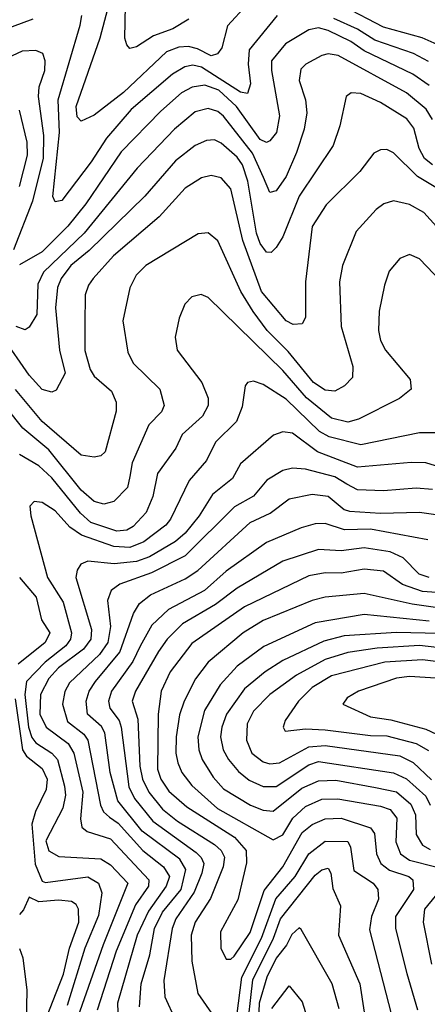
# Model space of a CAD drawing. Extents: x 1308313 to 1441400, y 959662 to 1036319.
# Tile 138 of 256: x 1330046 to 1331299, y 996042 to 999072. Entities that reach past the tile are written whole.
import ezdxf

# ---------------------------------------------------------------- set-up
doc = ezdxf.new("R2010")
doc.units = 0

msp = doc.modelspace()

# ---------------------------------------------------------------- linework, layer by layer
at = {"layer": '0CON10XD'}
for points in [[(1330745, 999117.9), (1330685, 999053.1), (1330667.1, 998985), (1330653.8, 998966.2), (1330635, 998960), (1330592.3, 998982.3), (1330565, 998989.3), (1330535, 998986.6), (1330497, 998973), (1330365, 998847.4), (1330275, 998778.2), (1330235, 998758.9), (1330222.5, 998772.5), (1330219.3, 998805), (1330293.8, 999016.2), (1330317.2, 999105)], [(1330566.3, 999073.7), (1330516.7, 999043.3), (1330457.7, 999022.3), (1330405, 998987.8), (1330385, 998982.5), (1330375, 998994), (1330369.4, 999015), (1330371.2, 999115)], [(1331385, 998970.6), (1331283.8, 999016.2), (1331165, 999049.1), (1331042.3, 999112.3)], [(1330838.1, 999085), (1330751.1, 998978.9), (1330748.5, 998935), (1330755.5, 998874.5), (1330746, 998844), (1330725, 998848.3), (1330605, 998925.1), (1330578.1, 998931.9), (1330553.5, 998926.5), (1330515.6, 998904.4), (1330388.4, 998795), (1330312.5, 998707.5), (1330265.8, 998634.2), (1330175.4, 998515), (1330155, 998511.1), (1330148, 998528), (1330168.5, 998725), (1330163.9, 998825), (1330232.3, 999055), (1330236.8, 999085)], [(1330086.7, 999073.3), (1329995, 999039.2)], [(1331302.6, 998942.6), (1331257.2, 998967.2), (1331138.2, 999008.2), (1331085, 999042.4), (1331011.5, 999075)], [(1331305, 998869.6), (1331255, 998904.5), (1331105, 998976.1), (1331064.1, 999004.1), (1330995, 999037.9), (1330965, 999046.2), (1330935, 999040.5), (1330862.8, 998997.2), (1330820, 998945), (1330820.2, 998915), (1330844.7, 998775.3), (1330836, 998725), (1330815, 998698.5), (1330805, 998693.9), (1330785, 998703.4), (1330712.3, 998805), (1330657.8, 998855), (1330615, 998870.6), (1330575.9, 998864.1), (1330543.9, 998846.1), (1330479.6, 998790.4), (1330358, 998665), (1330248.8, 998505), (1330193.6, 998436.4), (1330115, 998357.4), (1330045, 998317.1)], [(1330027.8, 998365), (1330086.2, 998513.8), (1330118.7, 998645), (1330120.5, 998715), (1330103.2, 998835), (1330106.2, 998865), (1330123.5, 998915), (1330124.2, 998945), (1330117.2, 998967.2), (1330095, 998977.2), (1330053.8, 998975), (1329905, 998906.1)], [(1331315.7, 998765), (1331296.1, 998796.1), (1331235, 998846.2), (1331025, 998961), (1330995, 998966.1), (1330975, 998961.9), (1330925.5, 998935), (1330910.8, 998919.2), (1330905.3, 998885), (1330925.2, 998825), (1330929.1, 998785), (1330920.6, 998735), (1330897.4, 998662.6), (1330865, 998589.6), (1330835, 998544.6), (1330815, 998539.4), (1330795.9, 998585.9)], [(1331315, 998624.5), (1331290.7, 998645), (1331274.2, 998675), (1331257.9, 998737.9), (1331236.2, 998766.2), (1331155, 998816.5), (1331095, 998844.6), (1331065, 998846.4), (1331050, 998835), (1331030.8, 998745), (1331009.7, 998685), (1330905, 998528.9), (1330855, 998403.5), (1330835, 998371.1), (1330819.2, 998355), (1330805, 998356.5), (1330785, 998382.8), (1330774.2, 998415), (1330747.7, 998575), (1330731.1, 998625), (1330715, 998648.5), (1330665, 998692), (1330645, 998702), (1330620.1, 998699.9), (1330585, 998684.7), (1330525, 998637.6), (1330431, 998529), (1330259, 998361), (1330203.1, 998315), (1330173.3, 998275), (1330162.4, 998247.6), (1330155.5, 998185), (1330168, 998055), (1330185.6, 997984.4), (1330158.2, 997931.8), (1330144.5, 997925.5), (1330115, 997934.2), (1330075, 997977.9), (1329993.8, 998095)], [(1330795.9, 998585.9), (1330761.3, 998661.3), (1330673, 998775), (1330655, 998788.8), (1330625, 998798.2), (1330585, 998787.7), (1330521.6, 998735), (1330407.1, 998615), (1330243.6, 998415), (1330118.8, 998295), (1330101.8, 998258.2), (1330098.9, 998165), (1330075, 998125.6), (1330062.2, 998117.8), (1330035, 998128)], [(1330045, 998558.2), (1330069.7, 998655), (1330069, 998695), (1330045, 998793.3)], [(1331325.6, 998555.6), (1331269.6, 998589.6), (1331195, 998661.8), (1331175, 998671.8), (1331155, 998671.5), (1331135, 998660.6), (1331091.5, 998605), (1330988.3, 998501.7), (1330945.3, 998435), (1330925.3, 998265), (1330924.5, 998155.5), (1330914.4, 998135.6), (1330886.4, 998133.6), (1330865, 998144.7), (1330789.4, 998235), (1330731.7, 998391.7), (1330695, 998550.9), (1330665, 998585.3), (1330635, 998592.4), (1330605, 998584.7), (1330555, 998553.1), (1330474.6, 998465.4), (1330334.8, 998345), (1330272.1, 998275), (1330257.6, 998255), (1330247.3, 998225), (1330246.1, 998135), (1330245.8, 998054.2), (1330262.9, 997995), (1330274.9, 997974.9), (1330328.2, 997928.2), (1330342.7, 997895), (1330343, 997867), (1330308.2, 997741.8), (1330295, 997730), (1330275, 997725.6), (1330235, 997732), (1330115, 997835.6), (1330033.3, 997933.3)], [(1331328.1, 998435), (1331288.8, 998478.8), (1331245, 998503.4), (1331195, 998514.6), (1331165.3, 998504.7), (1331142.6, 998487.4), (1331080.4, 998419.6), (1331038.4, 998315), (1331029.7, 998265), (1331035, 998127.5), (1331070.8, 998005), (1331068.9, 997971.1), (1331044.4, 997945), (1331015, 997929.1), (1330985, 997931.6), (1330949, 997955), (1330871.1, 998051.1), (1330807, 998115), (1330763.6, 998173.6), (1330725.5, 998235), (1330655, 998391.5), (1330625, 998415.5), (1330595, 998412.9), (1330433.5, 998315), (1330404.3, 998285.7), (1330385, 998246.2), (1330363.2, 998145), (1330378.3, 998048.3), (1330394.8, 998014.8), (1330476.9, 997935), (1330490, 997885), (1330481.5, 997865), (1330442.9, 997825), (1330392.1, 997707.9), (1330384.2, 997665.8), (1330377.4, 997632.6), (1330335, 997589.5), (1330305, 997580.9), (1330275, 997588.8), (1330235, 997623.6), (1330135, 997748.4), (1330055.1, 997815.1), (1330007.2, 997875)], [(1331407.5, 998197.5), (1331275, 998335.5), (1331245, 998348.9), (1331215, 998337.1), (1331182.4, 998297.6), (1331167.5, 998255), (1331151.8, 998175), (1331149.1, 998115), (1331155.3, 998085), (1331171.1, 998055), (1331246.4, 997965), (1331250, 997935), (1331214.3, 997905.7), (1331087.7, 997842.3), (1331055, 997833.3), (1331005, 997845.2), (1330928, 997908), (1330855, 997991.7), (1330625, 998216.7), (1330604.3, 998225.7), (1330575, 998219.2), (1330553.8, 998196.2), (1330536.4, 998153.6), (1330523.6, 998095), (1330530, 998055), (1330605.5, 997955.5), (1330625, 997907.5), (1330625.7, 997885), (1330608.3, 997851.7), (1330545.3, 997795), (1330526.3, 997753.7), (1330469.5, 997675), (1330455.6, 997605), (1330434.8, 997555.2), (1330395, 997512), (1330375, 997500.7), (1330345, 997498.2), (1330265, 997524.9), (1330233.1, 997553.1), (1330145, 997662.4), (1330105, 997699.3), (1330045, 997733.8)], [(1331325, 997800.6), (1331275, 997800.5), (1331095, 997763.3), (1330997.6, 997787.6), (1330967.9, 997805), (1330865, 997903.7), (1330795, 997949.6), (1330765, 997959.1), (1330746.2, 997955), (1330739.4, 997945), (1330729.6, 997880.4), (1330712.8, 997835), (1330648.3, 997771.7), (1330620.7, 997715), (1330566.6, 997653.4), (1330509.6, 997535), (1330495, 997516.2), (1330427.1, 997465), (1330385, 997447.6), (1330335, 997450.4), (1330235.9, 997485.9), (1330200.5, 997510.5), (1330155, 997560), (1330115, 997586.1), (1330090.4, 997589.6), (1330076.9, 997575), (1330079.6, 997545), (1330131.6, 997355), (1330179.6, 997279.6), (1330205.4, 997185), (1330202.1, 997165), (1330187.7, 997145), (1330124.6, 997095), (1330066.3, 997035), (1330061.9, 996995), (1330072.7, 996895), (1330082.7, 996862.7), (1330095, 996846.1), (1330144.7, 996815), (1330162, 996795), (1330183.3, 996713.3), (1330186.4, 996685), (1330178.4, 996645), (1330126.6, 996545), (1330135, 996514.4), (1330166.6, 996496.6), (1330295, 996490), (1330325, 996471), (1330378.7, 996415), (1330302.4, 996225), (1330211.4, 995965)], [(1331325, 997698.7), (1331295, 997708.3), (1331249.3, 997709.3), (1331085, 997694.5), (1330961.8, 997741.8), (1330885, 997799.2), (1330855, 997803.5), (1330826.6, 997793.4), (1330725.4, 997705), (1330700.2, 997659.8), (1330639.1, 997610.9), (1330597.9, 997545), (1330555, 997491.9), (1330525, 997466.2), (1330445, 997419.3), (1330405, 997404.9), (1330336.8, 997396.8), (1330255, 997405.3), (1330233.7, 997396.3), (1330222.1, 997377.9), (1330218.2, 997355), (1330266.8, 997195), (1330265, 997165.6), (1330241.8, 997135), (1330165, 997077.7), (1330135, 997044.8), (1330109.8, 996995), (1330108.1, 996935), (1330127.4, 996895), (1330194.9, 996844.9), (1330212.6, 996815), (1330240, 996695), (1330232.4, 996612.4), (1330236.7, 996586.7), (1330253.2, 996573.2), (1330325, 996550.7), (1330442.7, 996425), (1330442.3, 996405), (1330401.7, 996348.3), (1330342.5, 996205), (1330284.4, 996024.4)], [(1331315, 997626.3), (1331265, 997630.4), (1331165, 997622.3), (1331085, 997625.2), (1331052.3, 997642.3), (1331015, 997665.2), (1330925, 997688.1), (1330885, 997692.1), (1330855, 997684.2), (1330805.5, 997654.5), (1330764.9, 997605.1), (1330706.8, 997573.2), (1330555, 997421.6), (1330450.8, 997369.2), (1330353.6, 997335), (1330327.2, 997315), (1330315.7, 997284.3), (1330324.9, 997204.9), (1330316.9, 997155), (1330291.2, 997118.8), (1330198.8, 997031.2), (1330185.1, 997004.9), (1330177.7, 996965), (1330192.5, 996912.5), (1330242.9, 996872.9), (1330255.8, 996855), (1330294.4, 996654.4), (1330304, 996634), (1330321.7, 996618.3), (1330349, 996599), (1330424.8, 996514.8), (1330488.4, 996465), (1330506.3, 996435), (1330496.8, 996405), (1330441.8, 996328.2), (1330407, 996255), (1330346.3, 996045), (1330350.6, 995935)], [(1330414.1, 996034.1), (1330419.4, 996105), (1330446.2, 996193.8), (1330460.6, 996275), (1330484.9, 996325), (1330542.3, 996395), (1330557.1, 996457.1), (1330538.1, 996488.1), (1330422.8, 996575), (1330347.7, 996667.7), (1330324.4, 996755), (1330307.7, 996877.7), (1330297.2, 996897.2), (1330254.4, 996935), (1330250, 996975), (1330259.8, 997005), (1330279.2, 997035), (1330353.6, 997125), (1330395.7, 997244.3), (1330414.2, 997275), (1330448.3, 997301.7), (1330555, 997351.2), (1330593.6, 997376.4), (1330755, 997524.3), (1330816.3, 997553.7), (1330875, 997597.7), (1330945, 997611.7), (1330995, 997605.2), (1331044.2, 997565), (1331059.7, 997559.7), (1331155, 997552.9), (1331275, 997556.3), (1331375, 997541.5)], [(1331301.4, 997471.4), (1331125, 997503.8), (1331045, 997502), (1330985, 997521.7), (1330955, 997520.7), (1330911.6, 997508.4), (1330805, 997462.5), (1330681.2, 997375), (1330614.2, 997315), (1330503.3, 997256.7), (1330451.9, 997208.1), (1330416.2, 997143.8), (1330393.5, 997096.5), (1330328.3, 997005), (1330319.4, 996975), (1330323.1, 996953.1), (1330351.4, 996915), (1330358.3, 996895), (1330381.6, 996711.6), (1330399.1, 996675), (1330455.5, 996605), (1330589, 996509), (1330604.2, 996494.2), (1330611.9, 996475), (1330606.4, 996445), (1330582.8, 996387.2), (1330526.4, 996305), (1330514.3, 996275), (1330488.8, 996115), (1330492.7, 996065), (1330524.1, 995995)], [(1331305.4, 997355.4), (1331274.7, 997365), (1331225.6, 997415.6), (1331185, 997433.9), (1331105, 997446.1), (1331035, 997436.8), (1330965, 997441.5), (1330854.6, 997405.4), (1330715, 997322.1), (1330648, 997272), (1330546.9, 997213.1), (1330499.4, 997165), (1330472.5, 997127.5), (1330402.1, 997005), (1330391.5, 996975), (1330409.1, 996919.1), (1330415.8, 996775), (1330423.9, 996735), (1330442.7, 996695), (1330485, 996642.8), (1330530.7, 996605), (1330645, 996533.4), (1330665.6, 996515), (1330676.2, 996495), (1330671.4, 996465), (1330632.4, 996367.6), (1330585.5, 996295), (1330572.7, 996255), (1330575.2, 996175.2), (1330593.5, 996075), (1330635.4, 996015)], [(1331590.5, 997290.5), (1331285, 997312.4), (1331223.3, 997333.3), (1331165, 997374.3), (1331105, 997381.4), (1331035, 997368.4), (1330985, 997369.6), (1330935, 997360.4), (1330737.6, 997265), (1330575, 997151.8), (1330508.3, 997065), (1330481, 997005), (1330471.8, 996935), (1330469.5, 996765), (1330480.2, 996735), (1330505, 996698), (1330560.1, 996650.1), (1330706.3, 996556.3), (1330742.2, 996515), (1330742.9, 996477.1), (1330716.9, 996363.1), (1330663.5, 996265), (1330664.1, 996215), (1330680.7, 996180.7), (1330695, 996181.2), (1330705, 996190), (1330755, 996262.7), (1330797.7, 996392.3), (1330855, 996464.8), (1330915, 996570.2), (1330945, 996595.2), (1330985, 996613.1), (1331035, 996614.5), (1331124.6, 996585), (1331137.4, 996567.4), (1331143.2, 996505), (1331156.7, 996475), (1331183.5, 996455), (1331242.3, 996435), (1331255.3, 996425), (1331257, 996395), (1331201.9, 996311.9), (1331201.5, 996275), (1331236.8, 996136.8), (1331268.8, 996025)], [(1330045.2, 997355.2), (1330096, 997295), (1330113.3, 997225), (1330138.1, 997185), (1330124.3, 997155), (1330041.1, 997088.9)], [(1331331.7, 997261.7), (1331253.2, 997273.2), (1331105, 997305.9), (1330985, 997295.2), (1330945, 997284.8), (1330795, 997222.7), (1330732.7, 997185), (1330625, 997094.7), (1330587, 997043), (1330551.5, 996975), (1330537.4, 996932.6), (1330527, 996865), (1330526.1, 996815), (1330532.2, 996785), (1330544.9, 996754.9), (1330575.3, 996715.3), (1330654.5, 996644.5), (1330825, 996547.7), (1330855, 996563.4), (1330885.8, 996615), (1330925, 996650.3), (1330975, 996673.7), (1331024.6, 996674.6), (1331155, 996651.8), (1331185, 996641), (1331205.2, 996615), (1331202.2, 996542.2), (1331216.6, 996505), (1331245, 996486), (1331325.4, 996465)], [(1331305, 997221.4), (1331105, 997241.2), (1330954.4, 997215.6), (1330796.8, 997143.2), (1330715, 997082.6), (1330662.2, 997025), (1330614.1, 996945.9), (1330593.4, 996865), (1330596.7, 996825), (1330606.8, 996795), (1330641, 996741), (1330672.9, 996705), (1330755.4, 996655), (1330795, 996639.7), (1330825, 996636.3), (1330913.1, 996706.9), (1330965, 996730), (1331018.6, 996731.4), (1331140.5, 996709.5), (1331205, 996696), (1331248.3, 996658.3), (1331263.4, 996625), (1331264.9, 996564.9), (1331285, 996531.3), (1331308.6, 996518.6)], [(1331425, 997181), (1331205, 997186.3), (1331044.2, 997175.8), (1330980.8, 997159.2), (1330855, 997100.2), (1330800.5, 997065), (1330737, 997013), (1330681.7, 996935), (1330667, 996895), (1330663.8, 996865), (1330671.7, 996825), (1330687.6, 996795), (1330718.4, 996758.4), (1330751.5, 996731.5), (1330795, 996711.9), (1330835, 996712.4), (1330935, 996778.7), (1330965, 996788.7), (1331195, 996754), (1331235.3, 996735.3), (1331295, 996682.3), (1331308.5, 996655)], [(1331515, 997118.7), (1331275, 997145.8), (1331145, 997137.7), (1331055, 997124.3), (1330985, 997103.3), (1330897.5, 997055), (1330814.7, 996995.3), (1330765, 996944), (1330745.2, 996905), (1330742.9, 996855), (1330760, 996815), (1330795, 996788.3), (1330815, 996781.9), (1330845, 996784.5), (1330935, 996834.6), (1330985, 996838.1), (1331215, 996806.6), (1331256.1, 996786.1), (1331312.2, 996732.2)], [(1331505, 997074.2), (1331285, 997101.6), (1331169.2, 997095), (1331005, 997052.9), (1330945, 997017.3), (1330903.2, 996975), (1330861.8, 996915), (1330855.8, 996895), (1330862.2, 996882.2), (1330925, 996889.4), (1330985, 996886.7), (1331125, 996868.6), (1331175, 996867.7), (1331265, 996844.9), (1331302.6, 996822.6)], [(1331388.9, 997041.1), (1331245, 997050.6), (1331205, 997045.8), (1331087.8, 997005), (1331052.5, 996985), (1331040, 996965), (1331125, 996926.6), (1331187.5, 996917.5), (1331295, 996888.1), (1331345, 996864.8)], [(1330031.5, 996981.5), (1330054.7, 996824.7), (1330066.7, 996805), (1330115, 996767.9), (1330130, 996735), (1330127.4, 996702.6), (1330094, 996635), (1330083.6, 996596.4), (1330093.4, 996473.4), (1330115, 996420.5), (1330125, 996416.8), (1330255, 996433.8), (1330287.7, 996415), (1330298.6, 996385), (1330288.5, 996315), (1330246, 996215), (1330191.6, 996038.4)], [(1330714, 996005), (1330728.8, 996125), (1330789.6, 996245), (1330833.2, 996366.8), (1330893.3, 996435), (1330935, 996505.2), (1330985, 996543.5), (1331055, 996543.2), (1331063.7, 996525), (1331073.3, 996453.3), (1331133.4, 996415), (1331147.5, 996395), (1331149, 996365), (1331127.4, 996312.6), (1331121.6, 996271.6), (1331206.2, 995945)], [(1330743.8, 995945), (1330763.1, 996116.9), (1330826.9, 996245), (1330848.1, 996305), (1330955, 996439.8), (1330975, 996456), (1330995, 996460.6), (1331003, 996445), (1331008.8, 996398.8), (1331032.5, 996345), (1331026.1, 996255), (1331091.9, 996105), (1331105, 996017.5)], [(1331356, 996415), (1331290.8, 996335), (1331287, 996295), (1331312.5, 996165)], [(1330117.1, 995972.9), (1330180.5, 996135), (1330198.6, 996215), (1330227.3, 996295), (1330226.8, 996335), (1330219.5, 996349.5), (1330205, 996358.2), (1330165, 996362.5), (1330105, 996357.4), (1330075, 996371.4), (1330057.5, 996332.5), (1330045, 996318.8)], [(1331028.1, 996028.1), (1331007.3, 996105), (1330911.7, 996271.7), (1330905, 996277.1), (1330882.8, 996257.2), (1330866.4, 996223.6), (1330835, 996184.3), (1330805.8, 996125), (1330782.5, 996045), (1330778, 995945)], [(1330045, 996213.5), (1330055.3, 996185), (1330068.2, 996085), (1330066.2, 995985), (1330077.3, 995937.3), (1330075.5, 995815), (1330080.6, 995775), (1330091.4, 995755), (1330160.5, 995675), (1330166.6, 995655), (1330161.5, 995645), (1330145, 995637.5), (1330061.8, 995638.2), (1330049.1, 995630.9), (1330040.8, 995615)], [(1330820.8, 996029.2), (1330875, 996099.2), (1330915, 996050), (1330959.6, 995905)]]:
    msp.add_lwpolyline(points, dxfattribs=at)

doc.saveas('drawing.dxf')
